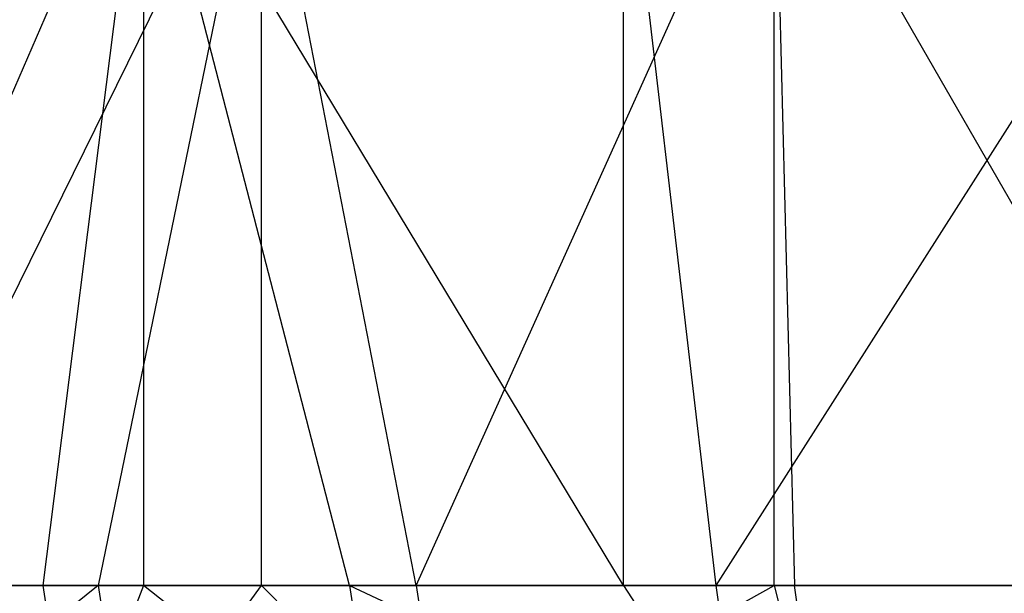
# Model space of a CAD drawing. Extents: x -172 to 172, y -29 to 28.
# Tile 3 of 256: x -167.56 to -159.25, y -14.37 to -9.53. Entities that reach past the tile are written whole.
import ezdxf

# ---------------------------------------------------------------- set-up
doc = ezdxf.new("R2010")
doc.units = 0
doc.header["$LTSCALE"] = 25.4
doc.layers.get('0').update_dxf_attribs({"linetype": 'CONTINUOUS'})

msp = doc.modelspace()

# ---------------------------------------------------------------- linework, layer by layer
at = {"color": 0}
for p, q in [((-169.4219, -14.2997, -1275.692), (-166.5118, -7.5997, -1288.3063)), ((-169.4219, -14.2997, -1275.692), (-166.5118, -7.5997, -1288.3063)), ((-165.5165, -7.5997, -1194.6646), (-168.8182, -14.2997, -1207.8007)), ((-165.5165, -7.5997, -1194.6646), (-168.8182, -14.2997, -1207.8007)), ((-167.3571, -14.2997, -1285.0574), (-166.5118, -7.5997, -1288.3063)), ((-167.3571, -14.2997, -1285.0574), (-166.5118, -7.5997, -1288.3063)), ((-165.5165, -7.5997, -1194.6646), (-166.8944, -14.2997, -1199.6323)), ((-165.5165, -7.5997, -1194.6646), (-166.8944, -14.2997, -1199.6323)), ((-166.5118, -7.5997, -1288.3063), (-166.5118, -14.2997, -1288.3063)), ((-162.4635, -14.2997, -1301.2318), (-166.5118, -7.5997, -1288.3063)), ((-164.775, -14.2997, -1294.2937), (-166.5118, -7.5997, -1288.3063)), ((-164.775, -14.2997, -1294.2937), (-166.5118, -7.5997, -1288.3063)), ((-166.5118, -7.5997, -1288.3063), (-166.5118, -14.2997, -1288.3063)), ((-162.4635, -14.2997, -1301.2318), (-166.5118, -7.5997, -1288.3063)), ((-165.5165, -14.2997, -1194.6646), (-165.5165, -7.5997, -1194.6646)), ((-164.2124, -14.2997, -1190.4247), (-165.5165, -7.5997, -1194.6646)), ((-164.2124, -14.2997, -1190.4247), (-165.5165, -7.5997, -1194.6646)), ((-165.5165, -14.2997, -1194.6646), (-165.5165, -7.5997, -1194.6646)), ((-164.2124, -14.2997, -1190.4247), (-161.1942, -7.5997, -1181.8281)), ((-164.2124, -14.2997, -1190.4247), (-161.1942, -7.5997, -1181.8281)), ((-161.6836, -14.2997, -1303.3721), (-162.4635, -7.5997, -1301.2318)), ((-162.4635, -14.2997, -1301.2318), (-162.4635, -7.5997, -1301.2318)), ((-162.4635, -14.2997, -1301.2318), (-162.4635, -7.5997, -1301.2318)), ((-161.6836, -14.2997, -1303.3721), (-162.4635, -7.5997, -1301.2318)), ((-161.6836, -14.2997, -1303.3721), (-157.4135, -7.5997, -1313.7998)), ((-161.6836, -14.2997, -1303.3721), (-157.4135, -7.5997, -1313.7998)), ((-161.1942, -7.5997, -1181.8281), (-157.3356, -14.2997, -1172.527)), ((-161.1942, -14.2997, -1181.8281), (-161.1942, -7.5997, -1181.8281)), ((-161.1942, -14.2997, -1181.8281), (-161.1942, -7.5997, -1181.8281)), ((-161.1942, -7.5997, -1181.8281), (-161.0229, -14.2997, -1181.3802)), ((-161.1942, -7.5997, -1181.8281), (-157.3356, -14.2997, -1172.527)), ((-161.1942, -7.5997, -1181.8281), (-161.0229, -14.2997, -1181.3802)), ((-167.3571, -14.2997, -1285.0574), (-169.4219, -14.2997, -1275.692)), ((-167.3571, -14.2997, -1285.0574), (-169.4219, -14.2997, -1275.692)), ((-166.8944, -14.2997, -1199.6323), (-168.8207, -15.8448, -1209.0234)), ((-166.8944, -14.2997, -1199.6323), (-168.8207, -15.8448, -1209.0234)), ((-168.8182, -14.2997, -1207.8007), (-166.8944, -14.2997, -1199.6323)), ((-168.8182, -14.2997, -1207.8007), (-166.8944, -14.2997, -1199.6323)), ((-166.5118, -14.2997, -1288.3063), (-167.3571, -14.2997, -1285.0574)), ((-167.1197, -15.8448, -1284.9982), (-167.3571, -14.2997, -1285.0574)), ((-166.5118, -14.2997, -1288.3063), (-167.3571, -14.2997, -1285.0574)), ((-167.1197, -15.8448, -1284.9982), (-167.3571, -14.2997, -1285.0574)), ((-166.5118, -14.2997, -1288.3063), (-167.1197, -15.8448, -1284.9982)), ((-166.5118, -14.2997, -1288.3063), (-167.1197, -15.8448, -1284.9982)), ((-166.8944, -14.2997, -1199.6323), (-165.5165, -14.2997, -1194.6646)), ((-166.8944, -14.2997, -1199.6323), (-165.5165, -14.2997, -1194.6646)), ((-166.8944, -14.2997, -1199.6323), (-166.6576, -15.8448, -1199.6942)), ((-166.8944, -14.2997, -1199.6323), (-166.6576, -15.8448, -1199.6942)), ((-166.6576, -15.8448, -1199.6942), (-165.5165, -14.2997, -1194.6646)), ((-166.6576, -15.8448, -1199.6942), (-165.5165, -14.2997, -1194.6646)), ((-164.775, -14.2997, -1294.2937), (-166.5118, -14.2997, -1288.3063)), ((-164.775, -14.2997, -1294.2937), (-166.5118, -14.2997, -1288.3063)), ((-164.5413, -15.8448, -1294.2212), (-166.5118, -14.2997, -1288.3063)), ((-164.5413, -15.8448, -1294.2212), (-166.5118, -14.2997, -1288.3063)), ((-165.5165, -14.2997, -1194.6646), (-164.2124, -14.2997, -1190.4247)), ((-165.5165, -14.2997, -1194.6646), (-163.9794, -15.8448, -1190.4995)), ((-165.5165, -14.2997, -1194.6646), (-164.2124, -14.2997, -1190.4247)), ((-165.5165, -14.2997, -1194.6646), (-163.9794, -15.8448, -1190.4995)), ((-162.4635, -14.2997, -1301.2318), (-164.775, -14.2997, -1294.2937)), ((-164.775, -14.2997, -1294.2937), (-164.5413, -15.8448, -1294.2212)), ((-164.775, -14.2997, -1294.2937), (-164.5413, -15.8448, -1294.2212)), ((-164.775, -14.2997, -1294.2937), (-161.4543, -15.8448, -1303.2869)), ((-164.775, -14.2997, -1294.2937), (-161.4543, -15.8448, -1303.2869)), ((-162.4635, -14.2997, -1301.2318), (-164.775, -14.2997, -1294.2937)), ((-164.2124, -14.2997, -1190.4247), (-161.1942, -14.2997, -1181.8281)), ((-164.2124, -14.2997, -1190.4247), (-161.1942, -14.2997, -1181.8281)), ((-164.2124, -14.2997, -1190.4247), (-163.9794, -15.8448, -1190.4995)), ((-164.2124, -14.2997, -1190.4247), (-163.9794, -15.8448, -1190.4995)), ((-163.9794, -15.8448, -1190.4995), (-161.1942, -14.2997, -1181.8281)), ((-163.9794, -15.8448, -1190.4995), (-161.1942, -14.2997, -1181.8281)), ((-161.6836, -14.2997, -1303.3721), (-162.4635, -14.2997, -1301.2318)), ((-162.4635, -14.2997, -1301.2318), (-161.4543, -15.8448, -1303.2869)), ((-162.4635, -14.2997, -1301.2318), (-161.4543, -15.8448, -1303.2869)), ((-161.6836, -14.2997, -1303.3721), (-162.4635, -14.2997, -1301.2318)), ((-158.0925, -14.2997, -1312.2646), (-161.6836, -14.2997, -1303.3721)), ((-161.4543, -15.8448, -1303.2869), (-161.6836, -14.2997, -1303.3721)), ((-158.0925, -14.2997, -1312.2646), (-161.6836, -14.2997, -1303.3721)), ((-161.4543, -15.8448, -1303.2869), (-161.6836, -14.2997, -1303.3721)), ((-161.1942, -14.2997, -1181.8281), (-161.0229, -14.2997, -1181.3802)), ((-161.1942, -14.2997, -1181.8281), (-161.0229, -14.2997, -1181.3802)), ((-161.1942, -14.2997, -1181.8281), (-160.7944, -15.8448, -1181.468)), ((-161.1942, -14.2997, -1181.8281), (-160.7944, -15.8448, -1181.468)), ((-161.0229, -14.2997, -1181.3802), (-157.3356, -14.2997, -1172.527)), ((-160.7944, -15.8448, -1181.468), (-161.0229, -14.2997, -1181.3802)), ((-161.0229, -14.2997, -1181.3802), (-157.3356, -14.2997, -1172.527)), ((-160.7944, -15.8448, -1181.468), (-161.0229, -14.2997, -1181.3802))]:
    msp.add_line(p, q, dxfattribs=at)

doc.saveas('drawing.dxf')
